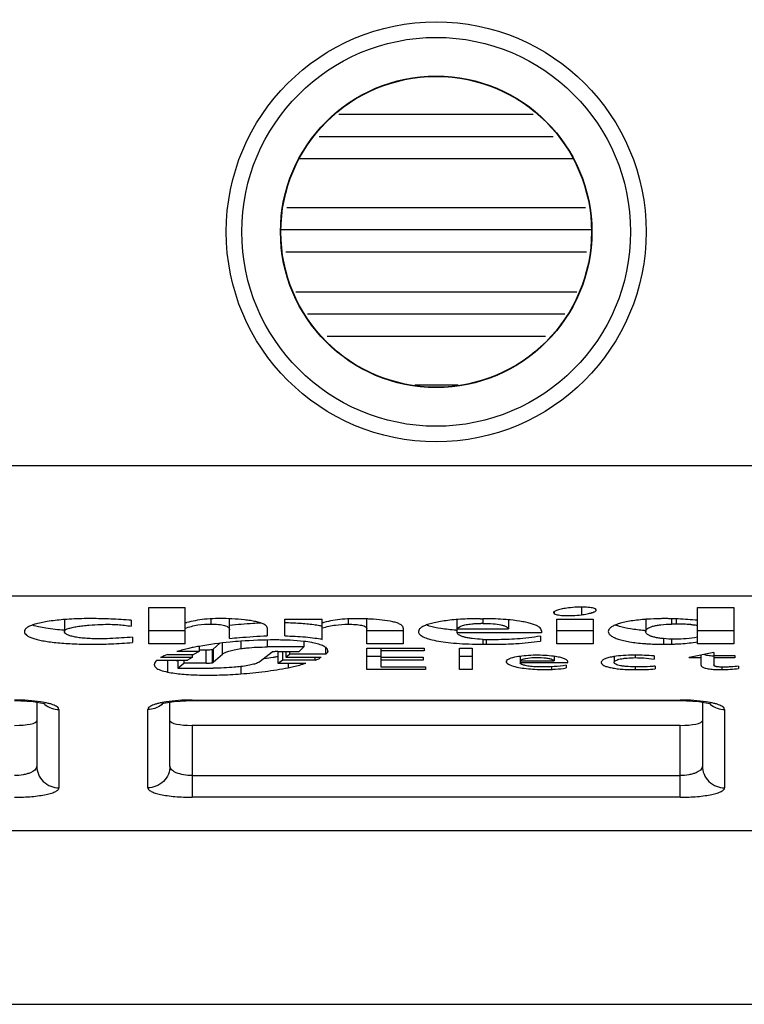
# Model space of a CAD drawing. Header units: millimetres. Extents: x 30 to 123, y 16 to 200.
# Tile 8 of 18: x 67 to 83, y 125 to 147. Entities that reach past the tile are written whole.
import ezdxf

# ---------------------------------------------------------------- set-up
doc = ezdxf.new("R2010")
doc.units = ezdxf.units.MM
doc.header["$LTSCALE"] = 14.011522
doc.layers.get('0').update_dxf_attribs({"linetype": 'CONTINUOUS'})

msp = doc.modelspace()

# ---------------------------------------------------------------- linework, layer by layer
at = {"color": 7}
for p, q in [((74.061, 145.323), (78.444, 145.323)), ((73.619, 144.823), (78.891, 144.823)), ((73.176, 144.323), (79.338, 144.323)), ((72.891, 143.223), (79.619, 143.223)), ((72.768, 142.723), (79.743, 142.723)), ((72.867, 142.223), (79.644, 142.223)), ((73.091, 141.323), (79.422, 141.323)), ((73.352, 140.823), (79.157, 140.823)), ((73.799, 140.323), (78.715, 140.323)), ((75.777, 139.223), (76.748, 139.223)), ((98.293, 137.403), (54.218, 137.403)), ((97.39, 134.468), (55.121, 134.468)), ((69.78, 133.395), (69.78, 134.214)), ((69.78, 134.214), (70.597, 134.214)), ((70.597, 133.395), (70.597, 134.214)), ((79.527, 134.218), (79.527, 134.047)), ((82.141, 133.394), (82.141, 134.213)), ((82.141, 134.213), (82.961, 134.213)), ((82.961, 134.213), (82.961, 133.394)), ((78.895, 134.095), (78.917, 134.069)), ((78.917, 134.117), (78.917, 134.069)), ((79.862, 134.155), (79.842, 134.179)), ((67.877, 133.936), (67.877, 133.671)), ((69.383, 133.922), (69.383, 133.791)), ((71.179, 133.955), (71.179, 133.839)), ((71.601, 133.515), (71.601, 133.956)), ((72.447, 133.75), (72.447, 133.574)), ((72.844, 133.572), (72.844, 133.949)), ((72.844, 133.949), (73.689, 133.949)), ((73.689, 133.492), (73.689, 133.949)), ((74.271, 133.952), (74.271, 133.833)), ((74.693, 133.394), (74.693, 133.952)), ((75.513, 133.744), (75.513, 133.394)), ((76.727, 133.64), (76.727, 133.924)), ((77.255, 133.958), (77.306, 133.958)), ((77.306, 133.958), (77.306, 133.854)), ((77.887, 133.922), (77.887, 133.729)), ((78.971, 133.394), (78.971, 133.95)), ((78.971, 133.95), (79.791, 133.95)), ((79.791, 133.95), (79.791, 133.394)), ((80.978, 133.943), (80.978, 133.669)), ((81.56, 133.958), (81.56, 133.837)), ((81.664, 133.958), (81.664, 133.839)), ((69.408, 133.543), (69.408, 133.422)), ((70.597, 133.688), (69.78, 133.688)), ((75.513, 133.687), (74.693, 133.687)), ((76.727, 133.729), (77.887, 133.729)), ((78.628, 133.64), (76.727, 133.64)), ((78.602, 133.564), (78.602, 133.453)), ((78.628, 133.685), (78.628, 133.64)), ((79.791, 133.687), (78.971, 133.687)), ((82.961, 133.687), (82.141, 133.687)), ((70.597, 133.395), (69.78, 133.395)), ((70.916, 133.335), (70.916, 133.218)), ((71.381, 133.404), (71.231, 133.275)), ((71.443, 133.163), (71.443, 133.412)), ((71.852, 133.451), (71.852, 133.285)), ((72.449, 133.478), (72.449, 133.322)), ((73.269, 133.322), (72.449, 133.322)), ((73.269, 133.322), (73.164, 133.218)), ((73.269, 133.446), (73.269, 133.322)), ((73.77, 133.157), (73.77, 133.307)), ((75.513, 133.394), (74.693, 133.394)), ((77.306, 133.493), (77.306, 133.382)), ((77.306, 133.382), (77.385, 133.382)), ((77.385, 133.493), (77.385, 133.382)), ((79.791, 133.394), (78.971, 133.394)), ((81.376, 133.512), (81.376, 133.383)), ((81.56, 133.499), (81.56, 133.386)), ((82.961, 133.394), (82.141, 133.394)), ((70.755, 133.087), (70.045, 133.087)), ((70.204, 133.153), (70.783, 133.153)), ((70.916, 133.218), (70.414, 133.218)), ((70.755, 133.087), (70.649, 133.021)), ((70.755, 133.153), (70.755, 133.087)), ((70.916, 133.218), (70.783, 133.153)), ((71.073, 133.249), (70.916, 133.249)), ((71.073, 132.955), (71.073, 133.249)), ((71.207, 133.259), (71.207, 132.965)), ((71.231, 133.275), (71.231, 132.982)), ((71.231, 132.982), (71.443, 133.163)), ((72.556, 133.207), (72.287, 132.993)), ((72.684, 133.218), (72.684, 132.959)), ((72.687, 133.218), (73.164, 133.218)), ((72.79, 133.218), (72.79, 133.026)), ((72.87, 133.218), (72.87, 133.092)), ((72.87, 133.092), (72.95, 133.157)), ((72.87, 133.092), (73.664, 133.092)), ((72.95, 133.218), (72.95, 133.157)), ((73.77, 133.157), (72.95, 133.157)), ((73.53, 133.026), (73.53, 133.092)), ((73.813, 133.231), (73.813, 133.223)), ((74.693, 132.817), (74.693, 133.293)), ((74.693, 133.293), (75.987, 133.293)), ((75.011, 133.11), (74.693, 133.11)), ((75.011, 133.293), (75.011, 132.876)), ((75.987, 133.234), (75.011, 133.234)), ((75.011, 133.09), (75.961, 133.09)), ((75.961, 133.09), (75.961, 133.024)), ((75.987, 133.293), (75.987, 133.234)), ((76.781, 132.817), (76.781, 133.293)), ((76.781, 133.293), (77.067, 133.293)), ((77.067, 133.11), (76.781, 133.11)), ((77.067, 133.293), (77.067, 132.817)), ((78.15, 133.108), (78.15, 132.964)), ((78.152, 133.009), (78.152, 133.108)), ((78.915, 133.101), (78.915, 133.009)), ((80.264, 133.105), (80.264, 132.976)), ((80.741, 133.136), (80.741, 133.081)), ((81.164, 133.119), (81.164, 133.048)), ((82.511, 133.197), (81.957, 133.081)), ((81.957, 133.076), (81.957, 133.081)), ((82.223, 133.076), (81.957, 133.076)), ((82.223, 132.911), (82.223, 133.137)), ((82.511, 133.197), (82.511, 132.916)), ((82.511, 133.131), (82.988, 133.131)), ((82.988, 133.076), (82.511, 133.076)), ((82.988, 133.131), (82.988, 133.076)), ((69.906, 132.909), (69.906, 132.933)), ((69.958, 133.021), (70.649, 133.021)), ((70.2, 133.021), (70.2, 132.757)), ((70.436, 133.021), (70.436, 132.845)), ((70.436, 132.845), (70.571, 132.955)), ((70.571, 133.021), (70.571, 132.955)), ((71.073, 132.955), (70.571, 132.955)), ((71.849, 132.879), (71.849, 132.716)), ((72.684, 132.959), (72.79, 133.026)), ((72.684, 132.959), (73.32, 132.959)), ((73.53, 133.026), (72.79, 133.026)), ((72.923, 132.959), (72.923, 132.855)), ((75.961, 133.024), (75.011, 133.024)), ((75.011, 132.876), (76.015, 132.876)), ((76.015, 132.876), (76.015, 132.817)), ((77.836, 132.991), (77.836, 132.975)), ((79.209, 132.964), (78.15, 132.964)), ((78.152, 133.009), (78.915, 133.009)), ((78.652, 132.871), (78.535, 132.873)), ((78.851, 132.877), (78.851, 132.817)), ((79.183, 132.909), (79.183, 132.85)), ((80.74, 132.872), (80.74, 132.811)), ((81.188, 132.889), (81.188, 132.828)), ((82.695, 132.868), (82.695, 132.812)), ((83.067, 132.889), (83.067, 132.834)), ((70.436, 132.845), (71.231, 132.845)), ((76.015, 132.817), (74.693, 132.817)), ((77.067, 132.817), (76.781, 132.817)), ((67.255, 132.078), (67.255, 130.638)), ((70.255, 130.638), (70.255, 132.078)), ((70.748, 132.115), (81.755, 132.115)), ((70.755, 132.115), (70.755, 132.126)), ((70.755, 132.126), (81.755, 132.126)), ((81.755, 132.115), (81.755, 132.126)), ((82.255, 132.078), (82.255, 130.638)), ((67.755, 131.913), (67.755, 130.149)), ((69.755, 130.149), (69.755, 131.913)), ((82.755, 131.913), (82.755, 130.149)), ((70.755, 131.554), (70.755, 129.937)), ((81.755, 131.554), (70.755, 131.554)), ((81.755, 129.937), (81.755, 131.554)), ((70.755, 130.426), (81.755, 130.426)), ((81.755, 129.937), (70.755, 129.937)), ((52.651, 129.185), (99.86, 129.185)), ((57.953, 125.273), (94.558, 125.273))]:
    msp.add_line(p, q, dxfattribs=at)
for points in [[(66.755, 132.115), (66.758, 132.115), (67.173, 132.093), (67.419, 132.049), (67.444, 132.041)], [(70.056, 132.037), (70.106, 132.053), (70.352, 132.095), (70.748, 132.115)], [(81.755, 132.115), (81.758, 132.115), (82.173, 132.093), (82.419, 132.049), (82.444, 132.041)]]:
    msp.add_lwpolyline(points, dxfattribs=at)
for centre, radius in [((76.255, 153.473), 46.72), ((76.255, 153.473), 43.68), ((76.255, 153.473), 42.58), ((76.255, 153.473), 40.8), ((76.255, 153.473), 40.089), ((76.255, 153.473), 35.887), ((76.255, 153.473), 35.65), ((76.255, 142.673), 4.731), ((76.255, 142.673), 4.38), ((76.255, 142.673), 3.509), ((76.255, 142.673), 3.5)]:
    msp.add_circle(centre, radius, dxfattribs=at)
for centre, radius, start, end in [((76.255, 153.473), 27.275, 323.8988, 216.1012), ((76.255, 153.473), 35, 189.9087, 350.0913), ((68.347, 127.862), 6.096, 94.4431, 94.7127), ((72.46, 126.813), 7.288, 104.5045, 104.8111), ((71.358, 128.351), 5.611, 86.9863, 87.5154), ((73.433, 132.724), 1.093, 77.0512, 77.7354), ((75.274, 127.584), 6.477, 103.8406, 104.1677), ((74.466, 128.082), 5.876, 86.9683, 87.7806), ((77.306, 130.528), 3.326, 90.0012, 90.8166), ((77.45, 129.223), 4.73, 84.3047, 84.52), ((81.338, 129.012), 4.946, 94.1664, 94.5467), ((81.351, 128.839), 5.119, 93.8681, 94.1669), ((81.665, 129.732), 4.107, 90.0126, 91.4763), ((81.658, 129.388), 4.45, 85.6685, 89.9217), ((77.195, 139.998), 6.318, 265.5037, 265.7909), ((81.316, 138.442), 4.764, 265.5521, 266.0461), ((72.126, 126.437), 7.005, 99.9868, 101.0741), ((77.597, 139.997), 6.51, 267.4358, 270.0099), ((81.356, 139.668), 6.285, 271.8681, 272.6495), ((81.395, 138.811), 5.428, 272.6495, 273.9269), ((81.456, 137.917), 4.532, 273.9344, 276.3625), ((81.508, 137.419), 4.032, 276.4055, 279.0338), ((73.31, 125.42), 8.333, 111.8824, 113.0687), ((71.251, 142.07), 9.078, 277.1486, 278.422), ((71.327, 141.546), 8.549, 278.4285, 278.5726), ((71.376, 141.222), 8.22, 278.5695, 279.1812), ((78.395, 131.273), 1.855, 97.9361, 98.8894), ((80.499, 131.588), 1.536, 98.9179, 100.0786), ((70.835, 136.48), 3.489, 262.7194, 263.3987), ((67.741, 132.404), 0.485, 225.7078, 228.679), ((67.748, 132.413), 0.497, 228.6745, 230.6878), ((69.76, 132.416), 0.501, 308.0788, 310.5714), ((69.769, 132.406), 0.487, 310.5644, 314.2806), ((82.741, 132.404), 0.485, 225.7078, 228.679), ((82.748, 132.413), 0.497, 228.6745, 230.6878)]:
    msp.add_arc(centre, radius, start, end, dxfattribs=at)
for centre, start_param, end_param in [((66.755, 131.661), -1.570796, 0), ((70.755, 131.661), 3.141593, 4.712389), ((81.755, 131.661), -1.570796, 0)]:
    msp.add_ellipse(centre, major_axis=(0.5, 0), ratio=0.212557, start_param=start_param, end_param=end_param, dxfattribs=at)
for points, knots in [([(79.235, 134.201), (79.188, 134.195), (79.105, 134.182), (79.009, 134.16), (78.951, 134.14), (78.922, 134.126), (78.902, 134.112), (78.895, 134.1), (78.895, 134.095)], [0, 0, 0, 0, 0.387202, 0.689245, 0.804138, 0.893259, 0.956824, 1, 1, 1, 1]), ([(79.842, 134.179), (79.83, 134.186), (79.799, 134.196), (79.721, 134.212), (79.596, 134.221), (79.423, 134.22), (79.299, 134.209), (79.235, 134.201)], [0, 0, 0, 0, 0.066709, 0.155634, 0.390353, 0.680518, 1, 1, 1, 1]), ([(68.484, 133.961), (68.43, 133.961), (68.227, 133.959), (68.023, 133.951), (67.875, 133.939)], [0, 0, 0, 0, 0.26616, 1, 1, 1, 1]), ([(69.383, 133.922), (69.23, 133.934), (68.93, 133.952), (68.63, 133.961), (68.484, 133.961)], [0, 0, 0, 0, 0.51222, 1, 1, 1, 1]), ([(71.602, 133.957), (71.496, 133.962), (71.306, 133.965), (71.046, 133.951), (70.829, 133.917), (70.698, 133.886), (70.635, 133.87)], [0, 0, 0, 0, 0.32647, 0.584066, 0.799488, 1, 1, 1, 1]), ([(78.917, 134.069), (78.929, 134.063), (78.959, 134.052), (79.038, 134.036), (79.164, 134.026), (79.338, 134.028), (79.462, 134.039), (79.527, 134.047)], [0, 0, 0, 0, 0.067134, 0.156437, 0.39163, 0.681638, 1, 1, 1, 1]), ([(79.527, 134.047), (79.571, 134.053), (79.652, 134.065), (79.745, 134.087), (79.804, 134.108), (79.834, 134.122), (79.855, 134.136), (79.862, 134.149), (79.862, 134.155)], [0, 0, 0, 0, 0.372363, 0.675581, 0.794171, 0.887514, 0.954685, 1, 1, 1, 1]), ([(67.846, 133.937), (67.726, 133.927), (67.514, 133.903), (67.268, 133.854), (67.119, 133.803), (67.051, 133.769), (67.012, 133.739), (66.986, 133.712), (66.976, 133.686), (66.976, 133.67)], [0, 0, 0, 0, 0.382146, 0.679594, 0.793154, 0.882374, 0.91828, 0.949047, 1, 1, 1, 1]), ([(67.873, 133.698), (67.735, 133.708), (67.541, 133.727), (67.306, 133.771), (67.208, 133.797), (67.164, 133.812)], [0, 0, 0, 0, 0.577967, 0.809371, 1, 1, 1, 1]), ([(67.877, 133.671), (67.877, 133.684), (67.895, 133.705), (67.927, 133.722), (67.962, 133.737), (68.004, 133.749), (68.073, 133.766), (68.171, 133.784), (68.298, 133.801), (68.475, 133.818), (68.68, 133.83), (68.897, 133.834), (69.126, 133.825), (69.283, 133.804), (69.383, 133.791)], [0, 0, 0, 0, 0.026606, 0.046289, 0.070693, 0.099556, 0.13243, 0.208051, 0.29295, 0.382251, 0.554109, 0.69264, 0.803428, 1, 1, 1, 1]), ([(70.597, 133.745), (70.69, 133.775), (70.882, 133.827), (71.08, 133.839), (71.179, 133.839)], [0, 0, 0, 0, 0.49694, 1, 1, 1, 1]), ([(71.179, 133.839), (71.236, 133.839), (71.318, 133.836), (71.42, 133.822), (71.482, 133.808), (71.532, 133.79), (71.57, 133.768), (71.595, 133.741), (71.601, 133.718), (71.601, 133.707)], [0, 0, 0, 0, 0.366615, 0.521183, 0.654801, 0.766874, 0.858181, 0.932595, 1, 1, 1, 1]), ([(72.294, 133.86), (72.238, 133.857), (72.007, 133.843), (71.776, 133.826), (71.601, 133.809)], [0, 0, 0, 0, 0.242789, 1, 1, 1, 1]), ([(72.447, 133.75), (72.447, 133.757), (72.443, 133.774), (72.428, 133.796), (72.404, 133.816), (72.36, 133.841), (72.287, 133.869), (72.184, 133.895), (72.064, 133.916), (71.885, 133.939), (71.747, 133.95), (71.653, 133.955)], [0, 0, 0, 0, 0.027498, 0.05756, 0.092923, 0.13472, 0.237951, 0.3649, 0.510544, 0.669069, 1, 1, 1, 1]), ([(73.496, 133.82), (73.39, 133.833), (73.173, 133.853), (72.955, 133.863), (72.844, 133.865)], [0, 0, 0, 0, 0.489858, 1, 1, 1, 1]), ([(73.665, 133.791), (73.653, 133.794), (73.597, 133.805), (73.54, 133.814), (73.496, 133.82)], [0, 0, 0, 0, 0.222793, 1, 1, 1, 1]), ([(73.689, 133.75), (73.786, 133.778), (73.978, 133.824), (74.175, 133.833), (74.271, 133.833)], [0, 0, 0, 0, 0.513162, 1, 1, 1, 1]), ([(74.693, 133.953), (74.588, 133.957), (74.401, 133.961), (74.145, 133.95), (73.926, 133.92), (73.792, 133.889), (73.725, 133.873)], [0, 0, 0, 0, 0.322889, 0.57523, 0.789397, 1, 1, 1, 1]), ([(74.271, 133.833), (74.326, 133.833), (74.405, 133.831), (74.504, 133.822), (74.567, 133.812), (74.618, 133.798), (74.658, 133.781), (74.686, 133.758), (74.693, 133.736), (74.693, 133.727)], [0, 0, 0, 0, 0.358369, 0.515344, 0.653313, 0.769768, 0.863499, 0.936685, 1, 1, 1, 1]), ([(75.513, 133.744), (75.513, 133.753), (75.51, 133.769), (75.496, 133.792), (75.475, 133.813), (75.435, 133.839), (75.368, 133.866), (75.232, 133.903), (75.032, 133.932), (74.865, 133.945), (74.776, 133.949)], [0, 0, 0, 0, 0.030461, 0.062482, 0.098781, 0.140726, 0.242762, 0.367619, 0.668041, 1, 1, 1, 1]), ([(76.703, 133.938), (76.641, 133.933), (76.525, 133.921), (76.36, 133.898), (76.215, 133.871), (76.093, 133.839), (75.994, 133.803), (75.92, 133.764), (75.87, 133.721), (75.856, 133.684), (75.856, 133.667)], [0, 0, 0, 0, 0.200094, 0.380567, 0.539881, 0.676664, 0.789893, 0.879342, 0.946857, 1, 1, 1, 1]), ([(76.099, 133.793), (76.095, 133.794), (76.078, 133.799), (76.062, 133.804), (76.05, 133.808)], [0, 0, 0, 0, 0.258548, 1, 1, 1, 1]), ([(76.7, 133.699), (76.586, 133.708), (76.384, 133.73), (76.184, 133.768), (76.099, 133.793)], [0, 0, 0, 0, 0.563454, 1, 1, 1, 1]), ([(77.255, 133.958), (77.206, 133.958), (77.022, 133.957), (76.838, 133.949), (76.703, 133.938)], [0, 0, 0, 0, 0.266279, 1, 1, 1, 1]), ([(76.727, 133.729), (76.739, 133.746), (76.779, 133.778), (76.858, 133.809), (76.965, 133.833), (77.045, 133.842), (77.089, 133.846)], [0, 0, 0, 0, 0.161791, 0.377849, 0.656803, 1, 1, 1, 1]), ([(77.089, 133.846), (77.103, 133.847), (77.159, 133.851), (77.215, 133.853), (77.258, 133.854)], [0, 0, 0, 0, 0.234891, 1, 1, 1, 1]), ([(77.902, 133.932), (77.855, 133.936), (77.657, 133.952), (77.458, 133.958), (77.306, 133.958)], [0, 0, 0, 0, 0.234866, 1, 1, 1, 1]), ([(77.306, 133.854), (77.383, 133.854), (77.52, 133.85), (77.679, 133.83), (77.778, 133.805), (77.839, 133.781), (77.879, 133.752), (77.887, 133.729)], [0, 0, 0, 0, 0.378728, 0.672317, 0.785916, 0.877327, 1, 1, 1, 1]), ([(78.628, 133.685), (78.628, 133.7), (78.616, 133.733), (78.572, 133.773), (78.508, 133.808), (78.424, 133.84), (78.321, 133.868), (78.151, 133.903), (78.015, 133.921), (77.919, 133.93)], [0, 0, 0, 0, 0.057566, 0.128647, 0.220943, 0.336067, 0.473325, 0.631114, 1, 1, 1, 1]), ([(80.946, 133.942), (80.887, 133.937), (80.774, 133.926), (80.615, 133.903), (80.477, 133.876), (80.359, 133.844), (80.265, 133.807), (80.194, 133.767), (80.147, 133.723), (80.134, 133.685), (80.134, 133.669)], [0, 0, 0, 0, 0.199456, 0.378975, 0.537227, 0.673069, 0.785746, 0.875363, 0.944196, 1, 1, 1, 1]), ([(80.386, 133.784), (80.378, 133.786), (80.348, 133.796), (80.318, 133.806), (80.296, 133.815)], [0, 0, 0, 0, 0.265534, 1, 1, 1, 1]), ([(80.947, 133.692), (80.842, 133.7), (80.653, 133.721), (80.467, 133.76), (80.386, 133.784)], [0, 0, 0, 0, 0.554123, 1, 1, 1, 1]), ([(80.978, 133.669), (80.978, 133.681), (80.987, 133.708), (81.02, 133.741), (81.07, 133.767), (81.138, 133.79), (81.221, 133.809), (81.363, 133.829), (81.478, 133.835), (81.56, 133.837)], [0, 0, 0, 0, 0.058238, 0.126462, 0.214055, 0.324533, 0.45879, 0.616633, 1, 1, 1, 1]), ([(81.426, 133.96), (81.389, 133.96), (81.249, 133.959), (81.109, 133.953), (81.006, 133.946)], [0, 0, 0, 0, 0.263351, 1, 1, 1, 1]), ([(81.559, 133.958), (81.548, 133.959), (81.504, 133.959), (81.459, 133.96), (81.426, 133.96)], [0, 0, 0, 0, 0.247186, 1, 1, 1, 1]), ([(82.141, 133.922), (81.998, 133.935), (81.804, 133.951), (81.61, 133.957), (81.559, 133.958)], [0, 0, 0, 0, 0.742003, 1, 1, 1, 1]), ([(81.995, 133.826), (82.008, 133.825), (82.057, 133.821), (82.106, 133.816), (82.141, 133.812)], [0, 0, 0, 0, 0.264774, 1, 1, 1, 1]), ([(66.976, 133.67), (66.976, 133.655), (66.987, 133.623), (67.027, 133.583), (67.088, 133.548), (67.169, 133.516), (67.27, 133.487), (67.391, 133.461), (67.531, 133.438), (67.752, 133.412), (68.068, 133.39), (68.484, 133.381), (68.938, 133.389), (69.249, 133.409), (69.408, 133.422)], [0, 0, 0, 0, 0.017434, 0.038627, 0.066097, 0.100739, 0.142763, 0.192096, 0.248538, 0.311818, 0.457684, 0.627106, 0.809404, 1, 1, 1, 1]), ([(68.668, 133.505), (68.611, 133.505), (68.503, 133.507), (68.35, 133.515), (68.215, 133.529), (68.101, 133.548), (68.008, 133.571), (67.946, 133.594), (67.91, 133.617), (67.887, 133.637), (67.877, 133.658), (67.877, 133.671)], [0, 0, 0, 0, 0.203117, 0.386751, 0.548961, 0.687917, 0.802045, 0.890399, 0.925133, 0.954136, 1, 1, 1, 1]), ([(69.408, 133.543), (69.328, 133.537), (69.158, 133.525), (68.911, 133.509), (68.745, 133.505), (68.668, 133.505)], [0, 0, 0, 0, 0.326236, 0.688975, 1, 1, 1, 1]), ([(71.601, 133.515), (71.674, 133.522), (71.955, 133.547), (72.237, 133.564), (72.447, 133.574)], [0, 0, 0, 0, 0.258179, 1, 1, 1, 1]), ([(72.844, 133.572), (72.999, 133.569), (73.225, 133.557), (73.507, 133.526), (73.634, 133.506), (73.689, 133.492)], [0, 0, 0, 0, 0.547026, 0.799376, 1, 1, 1, 1]), ([(75.856, 133.667), (75.856, 133.657), (75.862, 133.634), (75.883, 133.603), (75.917, 133.575), (75.983, 133.537), (76.096, 133.497), (76.265, 133.458), (76.474, 133.426), (76.721, 133.403), (77.002, 133.387), (77.201, 133.383), (77.306, 133.382)], [0, 0, 0, 0, 0.020987, 0.044401, 0.072521, 0.106515, 0.193767, 0.307288, 0.446221, 0.609123, 0.794313, 1, 1, 1, 1]), ([(77.306, 133.493), (77.226, 133.496), (77.115, 133.504), (76.977, 133.524), (76.896, 133.54), (76.83, 133.56), (76.771, 133.586), (76.734, 133.616), (76.727, 133.64)], [0, 0, 0, 0, 0.386815, 0.545087, 0.679783, 0.791128, 0.879947, 1, 1, 1, 1]), ([(78.602, 133.564), (78.429, 133.537), (78.095, 133.495), (77.759, 133.486), (77.598, 133.486)], [0, 0, 0, 0, 0.521628, 1, 1, 1, 1]), ([(80.134, 133.669), (80.134, 133.652), (80.148, 133.615), (80.196, 133.571), (80.268, 133.531), (80.364, 133.495), (80.482, 133.464), (80.62, 133.436), (80.777, 133.414), (80.889, 133.403), (80.947, 133.399)], [0, 0, 0, 0, 0.055542, 0.125136, 0.216146, 0.33028, 0.467129, 0.625459, 0.803672, 1, 1, 1, 1]), ([(81.56, 133.499), (81.48, 133.501), (81.367, 133.508), (81.226, 133.529), (81.142, 133.548), (81.074, 133.571), (81.022, 133.598), (80.988, 133.63), (80.978, 133.657), (80.978, 133.669)], [0, 0, 0, 0, 0.377271, 0.535259, 0.671, 0.783642, 0.873308, 0.942568, 1, 1, 1, 1]), ([(82.141, 133.542), (82.058, 133.527), (81.892, 133.503), (81.723, 133.499), (81.64, 133.499)], [0, 0, 0, 0, 0.50195, 1, 1, 1, 1]), ([(70.781, 133.312), (70.748, 133.305), (70.624, 133.279), (70.502, 133.246), (70.414, 133.218)], [0, 0, 0, 0, 0.268002, 1, 1, 1, 1]), ([(71.852, 133.451), (71.773, 133.445), (71.458, 133.418), (71.144, 133.377), (70.912, 133.336)], [0, 0, 0, 0, 0.253029, 1, 1, 1, 1]), ([(73.271, 133.447), (73.17, 133.459), (72.953, 133.475), (72.479, 133.485), (72.107, 133.47), (71.852, 133.451)], [0, 0, 0, 0, 0.215558, 0.459699, 1, 1, 1, 1]), ([(71.852, 133.285), (71.895, 133.291), (72.093, 133.315), (72.293, 133.322), (72.449, 133.322)], [0, 0, 0, 0, 0.217652, 1, 1, 1, 1]), ([(73.505, 133.41), (73.487, 133.414), (73.41, 133.429), (73.332, 133.44), (73.271, 133.447)], [0, 0, 0, 0, 0.230699, 1, 1, 1, 1]), ([(73.813, 133.231), (73.813, 133.24), (73.81, 133.258), (73.795, 133.284), (73.771, 133.309), (73.722, 133.343), (73.632, 133.38), (73.552, 133.4), (73.505, 133.41)], [0, 0, 0, 0, 0.069682, 0.145375, 0.233831, 0.340056, 0.618507, 1, 1, 1, 1]), ([(77.385, 133.382), (77.455, 133.382), (77.678, 133.382), (78.084, 133.396), (78.42, 133.427), (78.602, 133.453)], [0, 0, 0, 0, 0.171675, 0.547453, 1, 1, 1, 1]), ([(80.947, 133.399), (80.981, 133.396), (81.124, 133.387), (81.267, 133.383), (81.376, 133.383)], [0, 0, 0, 0, 0.236599, 1, 1, 1, 1]), ([(81.376, 133.383), (81.392, 133.383), (81.453, 133.383), (81.515, 133.384), (81.56, 133.386)], [0, 0, 0, 0, 0.255654, 1, 1, 1, 1]), ([(81.64, 133.499), (81.633, 133.499), (81.606, 133.499), (81.58, 133.499), (81.56, 133.499)], [0, 0, 0, 0, 0.26315, 1, 1, 1, 1]), ([(71.207, 133.259), (71.188, 133.255), (71.143, 133.251), (71.099, 133.249), (71.073, 133.249)], [0, 0, 0, 0, 0.4307, 1, 1, 1, 1]), ([(71.231, 133.275), (71.228, 133.273), (71.229, 133.267), (71.219, 133.261), (71.212, 133.26), (71.207, 133.259)], [0, 0, 0, 0, 0.284802, 0.50618, 1, 1, 1, 1]), ([(71.443, 133.163), (71.458, 133.177), (71.505, 133.203), (71.592, 133.234), (71.712, 133.263), (71.802, 133.278), (71.852, 133.285)], [0, 0, 0, 0, 0.145473, 0.361145, 0.646787, 1, 1, 1, 1]), ([(72.58, 133.212), (72.575, 133.211), (72.567, 133.21), (72.559, 133.209), (72.556, 133.207)], [0, 0, 0, 0, 0.599248, 1, 1, 1, 1]), ([(72.687, 133.218), (72.666, 133.218), (72.63, 133.219), (72.594, 133.215), (72.58, 133.212)], [0, 0, 0, 0, 0.589118, 1, 1, 1, 1]), ([(73.53, 133.026), (73.556, 133.036), (73.602, 133.055), (73.647, 133.078), (73.664, 133.092)], [0, 0, 0, 0, 0.556159, 1, 1, 1, 1]), ([(73.77, 133.157), (73.781, 133.167), (73.801, 133.185), (73.813, 133.211), (73.813, 133.223)], [0, 0, 0, 0, 0.569835, 1, 1, 1, 1]), ([(78.108, 133.106), (78.05, 133.097), (77.971, 133.081), (77.883, 133.047), (77.853, 133.028), (77.843, 133.017)], [0, 0, 0, 0, 0.626726, 0.846414, 1, 1, 1, 1]), ([(78.946, 133.106), (78.883, 133.115), (78.75, 133.13), (78.546, 133.137), (78.339, 133.132), (78.203, 133.119), (78.139, 133.11)], [0, 0, 0, 0, 0.234792, 0.49558, 0.758648, 1, 1, 1, 1]), ([(78.269, 133.063), (78.333, 133.076), (78.469, 133.088), (78.638, 133.085), (78.766, 133.07), (78.84, 133.055), (78.889, 133.038), (78.914, 133.018), (78.915, 133.009)], [0, 0, 0, 0, 0.291505, 0.616281, 0.759605, 0.875141, 0.955342, 1, 1, 1, 1]), ([(79.22, 132.991), (79.22, 133.003), (79.205, 133.023), (79.178, 133.041), (79.131, 133.063), (79.053, 133.086), (78.984, 133.099), (78.946, 133.106)], [0, 0, 0, 0, 0.122012, 0.211746, 0.324684, 0.619954, 1, 1, 1, 1]), ([(80.23, 133.101), (80.194, 133.094), (80.129, 133.081), (80.056, 133.055), (80.014, 133.031), (79.992, 133.013), (79.978, 132.993), (79.975, 132.978), (79.975, 132.971)], [0, 0, 0, 0, 0.368048, 0.651556, 0.762294, 0.854131, 0.930891, 1, 1, 1, 1]), ([(80.716, 133.136), (80.632, 133.136), (80.48, 133.131), (80.329, 133.117), (80.261, 133.106)], [0, 0, 0, 0, 0.547994, 1, 1, 1, 1]), ([(80.264, 132.976), (80.264, 132.995), (80.3, 133.02), (80.349, 133.038), (80.408, 133.053), (80.477, 133.065), (80.59, 133.077), (80.679, 133.081), (80.741, 133.081)], [0, 0, 0, 0, 0.111411, 0.205606, 0.325227, 0.467707, 0.629919, 1, 1, 1, 1]), ([(81.164, 133.119), (81.092, 133.124), (80.943, 133.134), (80.793, 133.136), (80.716, 133.136)], [0, 0, 0, 0, 0.479165, 1, 1, 1, 1]), ([(80.741, 133.081), (80.805, 133.081), (80.947, 133.077), (81.087, 133.059), (81.164, 133.048)], [0, 0, 0, 0, 0.453216, 1, 1, 1, 1]), ([(82.497, 133.112), (82.456, 133.116), (82.384, 133.124), (82.314, 133.14), (82.285, 133.15)], [0, 0, 0, 0, 0.582273, 1, 1, 1, 1]), ([(69.958, 133.021), (69.943, 133.008), (69.918, 132.983), (69.906, 132.948), (69.906, 132.933)], [0, 0, 0, 0, 0.557935, 1, 1, 1, 1]), ([(69.906, 132.909), (69.906, 132.899), (69.915, 132.875), (69.932, 132.859), (69.942, 132.851)], [0, 0, 0, 0, 0.443702, 1, 1, 1, 1]), ([(69.942, 132.851), (69.955, 132.841), (69.988, 132.821), (70.074, 132.786), (70.147, 132.768), (70.2, 132.757)], [0, 0, 0, 0, 0.181647, 0.409259, 1, 1, 1, 1]), ([(71.073, 132.955), (71.099, 132.955), (71.143, 132.957), (71.188, 132.962), (71.207, 132.965)], [0, 0, 0, 0, 0.5693, 1, 1, 1, 1]), ([(71.207, 132.965), (71.212, 132.966), (71.219, 132.968), (71.229, 132.973), (71.228, 132.98), (71.231, 132.982)], [0, 0, 0, 0, 0.49382, 0.715198, 1, 1, 1, 1]), ([(71.851, 132.879), (71.803, 132.874), (71.597, 132.853), (71.39, 132.845), (71.231, 132.845)], [0, 0, 0, 0, 0.235332, 1, 1, 1, 1]), ([(71.849, 132.716), (72.033, 132.73), (72.392, 132.766), (72.749, 132.821), (72.923, 132.855)], [0, 0, 0, 0, 0.508983, 1, 1, 1, 1]), ([(72.287, 132.993), (72.271, 132.98), (72.222, 132.956), (72.13, 132.927), (72.003, 132.9), (71.906, 132.886), (71.851, 132.879)], [0, 0, 0, 0, 0.140371, 0.351542, 0.637303, 1, 1, 1, 1]), ([(72.923, 132.855), (72.962, 132.863), (73.096, 132.891), (73.228, 132.927), (73.32, 132.959)], [0, 0, 0, 0, 0.288289, 1, 1, 1, 1]), ([(77.843, 133.017), (77.842, 133.015), (77.836, 133.007), (77.832, 132.998), (77.832, 132.991)], [0, 0, 0, 0, 0.283946, 1, 1, 1, 1]), ([(77.836, 132.975), (77.842, 132.964), (77.866, 132.941), (77.944, 132.901), (78.017, 132.882), (78.071, 132.87)], [0, 0, 0, 0, 0.149735, 0.364334, 1, 1, 1, 1]), ([(78.071, 132.87), (78.126, 132.858), (78.245, 132.839), (78.504, 132.814), (78.71, 132.812), (78.851, 132.817)], [0, 0, 0, 0, 0.213696, 0.461038, 1, 1, 1, 1]), ([(78.262, 132.904), (78.236, 132.91), (78.195, 132.922), (78.157, 132.949), (78.15, 132.964)], [0, 0, 0, 0, 0.615012, 1, 1, 1, 1]), ([(78.152, 133.009), (78.153, 133.015), (78.163, 133.027), (78.203, 133.048), (78.241, 133.057), (78.269, 133.063)], [0, 0, 0, 0, 0.134533, 0.341074, 1, 1, 1, 1]), ([(78.535, 132.873), (78.483, 132.875), (78.392, 132.881), (78.301, 132.894), (78.262, 132.904)], [0, 0, 0, 0, 0.563982, 1, 1, 1, 1]), ([(79.183, 132.909), (79.095, 132.896), (78.918, 132.877), (78.741, 132.871), (78.652, 132.871)], [0, 0, 0, 0, 0.503897, 1, 1, 1, 1]), ([(79.209, 132.964), (79.21, 132.966), (79.216, 132.974), (79.22, 132.984), (79.22, 132.991)], [0, 0, 0, 0, 0.283946, 1, 1, 1, 1]), ([(79.975, 132.971), (79.975, 132.942), (80.017, 132.912), (80.063, 132.891), (80.116, 132.873), (80.196, 132.853), (80.307, 132.835), (80.437, 132.821), (80.583, 132.813), (80.686, 132.811), (80.74, 132.811)], [0, 0, 0, 0, 0.106555, 0.148502, 0.197003, 0.313241, 0.453848, 0.616735, 0.799589, 1, 1, 1, 1]), ([(80.794, 132.872), (80.722, 132.872), (80.62, 132.875), (80.492, 132.886), (80.415, 132.898), (80.353, 132.912), (80.306, 132.929), (80.274, 132.948), (80.264, 132.968), (80.264, 132.976)], [0, 0, 0, 0, 0.387918, 0.550494, 0.689601, 0.803641, 0.891656, 0.954589, 1, 1, 1, 1]), ([(81.188, 132.889), (81.152, 132.886), (81.021, 132.877), (80.89, 132.872), (80.794, 132.872)], [0, 0, 0, 0, 0.276766, 1, 1, 1, 1]), ([(82.223, 132.911), (82.223, 132.905), (82.227, 132.893), (82.242, 132.878), (82.265, 132.865), (82.296, 132.852), (82.337, 132.841), (82.407, 132.827), (82.465, 132.821), (82.507, 132.818)], [0, 0, 0, 0, 0.051916, 0.115777, 0.199672, 0.307284, 0.440361, 0.599843, 1, 1, 1, 1]), ([(83.067, 132.889), (83.011, 132.883), (82.926, 132.875), (82.812, 132.869), (82.726, 132.867), (82.658, 132.868), (82.609, 132.872), (82.577, 132.877), (82.55, 132.883), (82.53, 132.891), (82.515, 132.901), (82.511, 132.911), (82.511, 132.916)], [0, 0, 0, 0, 0.294732, 0.4485, 0.599391, 0.740731, 0.804072, 0.860352, 0.908161, 0.946545, 0.975823, 1, 1, 1, 1]), ([(70.2, 132.757), (70.307, 132.735), (70.547, 132.705), (70.938, 132.685), (71.381, 132.688), (71.69, 132.704), (71.849, 132.716)], [0, 0, 0, 0, 0.197686, 0.438414, 0.710051, 1, 1, 1, 1]), ([(78.851, 132.817), (78.881, 132.818), (78.992, 132.824), (79.103, 132.835), (79.183, 132.85)], [0, 0, 0, 0, 0.270618, 1, 1, 1, 1]), ([(80.74, 132.811), (80.822, 132.811), (80.971, 132.814), (81.121, 132.821), (81.188, 132.828)], [0, 0, 0, 0, 0.544903, 1, 1, 1, 1]), ([(82.507, 132.818), (82.521, 132.817), (82.584, 132.813), (82.647, 132.812), (82.695, 132.812)], [0, 0, 0, 0, 0.22667, 1, 1, 1, 1]), ([(82.695, 132.812), (82.758, 132.812), (82.882, 132.818), (83.006, 132.828), (83.067, 132.834)], [0, 0, 0, 0, 0.50253, 1, 1, 1, 1]), ([(67.34, 132.086), (67.248, 132.1), (67.053, 132.12), (66.858, 132.126), (66.755, 132.126)], [0, 0, 0, 0, 0.47495, 1, 1, 1, 1]), ([(67.755, 131.913), (67.755, 131.932), (67.733, 131.963), (67.691, 131.99), (67.643, 132.012), (67.583, 132.034), (67.481, 132.062), (67.398, 132.077), (67.34, 132.086)], [0, 0, 0, 0, 0.121435, 0.210819, 0.323343, 0.45944, 0.618653, 1, 1, 1, 1]), ([(67.434, 132.028), (67.479, 131.991), (67.583, 131.933), (67.699, 131.913), (67.755, 131.913)], [0, 0, 0, 0, 0.51351, 1, 1, 1, 1]), ([(70.17, 132.086), (70.111, 132.077), (70.028, 132.061), (69.927, 132.033), (69.867, 132.012), (69.819, 131.99), (69.778, 131.963), (69.755, 131.932), (69.755, 131.913)], [0, 0, 0, 0, 0.381367, 0.540558, 0.676609, 0.789095, 0.878482, 1, 1, 1, 1]), ([(70.069, 132.022), (70.023, 131.986), (69.923, 131.931), (69.81, 131.913), (69.755, 131.913)], [0, 0, 0, 0, 0.513555, 1, 1, 1, 1]), ([(70.755, 132.126), (70.653, 132.126), (70.457, 132.12), (70.262, 132.1), (70.17, 132.086)], [0, 0, 0, 0, 0.525213, 1, 1, 1, 1]), ([(82.34, 132.086), (82.248, 132.1), (82.053, 132.12), (81.858, 132.126), (81.755, 132.126)], [0, 0, 0, 0, 0.47495, 1, 1, 1, 1]), ([(82.755, 131.913), (82.755, 131.932), (82.733, 131.963), (82.691, 131.99), (82.643, 132.012), (82.583, 132.034), (82.481, 132.062), (82.398, 132.077), (82.34, 132.086)], [0, 0, 0, 0, 0.121435, 0.210819, 0.323343, 0.45944, 0.618653, 1, 1, 1, 1]), ([(82.434, 132.028), (82.479, 131.991), (82.583, 131.933), (82.699, 131.913), (82.755, 131.913)], [0, 0, 0, 0, 0.51351, 1, 1, 1, 1]), ([(67.255, 130.638), (67.255, 130.569), (67.149, 130.499), (67.034, 130.461), (66.914, 130.433), (66.82, 130.426), (66.755, 130.426)], [0, 0, 0, 0, 0.363028, 0.503514, 0.659825, 1, 1, 1, 1]), ([(67.255, 130.638), (67.255, 130.577), (67.28, 130.448), (67.393, 130.282), (67.562, 130.173), (67.693, 130.149), (67.755, 130.149)], [0, 0, 0, 0, 0.237639, 0.496396, 0.757432, 1, 1, 1, 1]), ([(70.255, 130.638), (70.255, 130.577), (70.23, 130.448), (70.118, 130.282), (69.949, 130.173), (69.818, 130.149), (69.755, 130.149)], [0, 0, 0, 0, 0.237639, 0.496397, 0.757433, 1, 1, 1, 1]), ([(70.755, 130.426), (70.691, 130.426), (70.569, 130.436), (70.428, 130.473), (70.34, 130.518), (70.294, 130.554), (70.263, 130.594), (70.255, 130.624), (70.255, 130.638)], [0, 0, 0, 0, 0.3343, 0.625429, 0.744465, 0.844474, 0.927705, 1, 1, 1, 1]), ([(82.255, 130.638), (82.255, 130.569), (82.149, 130.499), (82.034, 130.461), (81.914, 130.433), (81.82, 130.426), (81.755, 130.426)], [0, 0, 0, 0, 0.363028, 0.503514, 0.659825, 1, 1, 1, 1]), ([(82.255, 130.638), (82.255, 130.577), (82.28, 130.448), (82.393, 130.282), (82.562, 130.173), (82.693, 130.149), (82.755, 130.149)], [0, 0, 0, 0, 0.237639, 0.496396, 0.757432, 1, 1, 1, 1]), ([(66.755, 129.937), (66.821, 129.937), (66.95, 129.939), (67.137, 129.951), (67.308, 129.971), (67.458, 129.996), (67.581, 130.027), (67.663, 130.058), (67.712, 130.086), (67.741, 130.11), (67.755, 130.134), (67.755, 130.149)], [0, 0, 0, 0, 0.186943, 0.366936, 0.532569, 0.678147, 0.799016, 0.892037, 0.927959, 0.957189, 1, 1, 1, 1]), ([(69.755, 130.149), (69.755, 130.134), (69.77, 130.11), (69.799, 130.086), (69.847, 130.058), (69.93, 130.027), (70.052, 129.996), (70.202, 129.971), (70.374, 129.951), (70.561, 129.939), (70.69, 129.937), (70.755, 129.937)], [0, 0, 0, 0, 0.042806, 0.072039, 0.107969, 0.201007, 0.321864, 0.467425, 0.633073, 0.813065, 1, 1, 1, 1]), ([(81.755, 129.937), (81.821, 129.937), (81.95, 129.939), (82.137, 129.951), (82.308, 129.971), (82.458, 129.996), (82.581, 130.027), (82.663, 130.058), (82.712, 130.086), (82.741, 130.11), (82.755, 130.134), (82.755, 130.149)], [0, 0, 0, 0, 0.186943, 0.366936, 0.532569, 0.678147, 0.799016, 0.892037, 0.927959, 0.957189, 1, 1, 1, 1])]:
    msp.add_open_spline(points, degree=3, knots=knots, dxfattribs=at)
msp.add_open_spline([(77.832, 132.991), (77.832, 132.985), (77.833, 132.98), (77.836, 132.975)], degree=3, dxfattribs=at)

doc.saveas('drawing.dxf')
